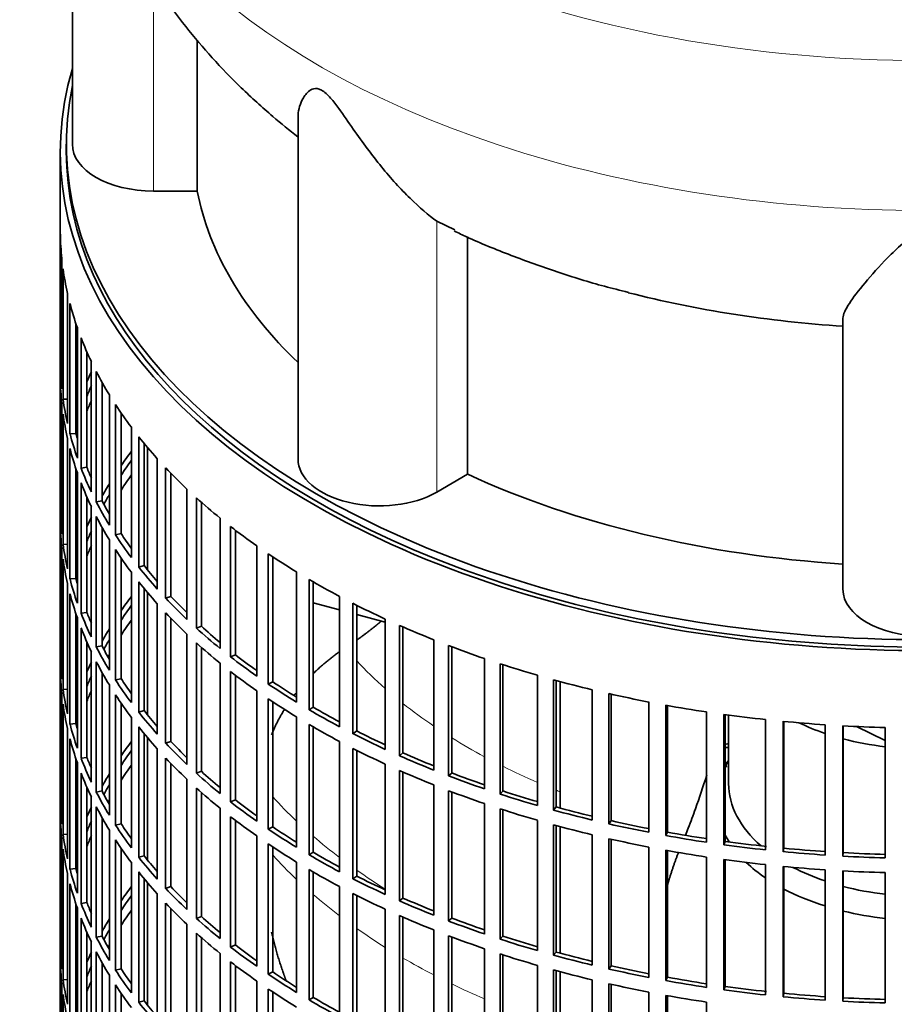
# Model space of a CAD drawing. Header units: millimetres. Extents: x 441 to 1325, y -1124 to 1309.
# Tile 5 of 26: x 1026 to 1171, y -874 to -711. Entities that reach past the tile are written whole.
import ezdxf

# ---------------------------------------------------------------- set-up
doc = ezdxf.new("R2010")
doc.units = ezdxf.units.MM
for name, color, linetype in [('VSI184-254_GIUNT', 7, 'Continuous'), ('VSI344-454_FILTR', 7, 'Continuous'), ('VSI344-454_SUPPO', 7, 'Continuous'), ('VSI344_DIFFUSORE', 7, 'Continuous')]:
    doc.layers.add(name, color=color, linetype=linetype)

# ---------------------------------------------------------------- blocks, each defined once
blk = doc.blocks.new('SE4')
at = {"layer": 'VSI184-254_GIUNT', "color": 7, "linetype": 'Continuous', "lineweight": 35}
blk.add_line((1143.42, -826.46), (1143.42, -837.83), dxfattribs=at)
for centre, major_axis, start_param, end_param in [((1175.92, -813.33), (-32.5, 0), 0.875493, 1.038932), ((1175.92, -813.33), (-32.5, 0), 1.14425, 1.369498), ((1175.92, -840.66), (-34.5, 0), -0.342169, -0.29004), ((1175.92, -837.83), (32.5, 0), 3.141593, 3.725655), ((1175.92, -840.66), (-34.5, 0), 0.29004, 0.352057), ((1175.92, -840.66), (-34.5, 0), 0.541779, 0.70006), ((1175.92, -837.83), (32.5, 0), 3.976979, 4.180525), ((1175.92, -840.66), (-34.5, 0), 0.828971, 1.072715), ((1175.92, -837.83), (32.5, 0), 4.285842, 4.51109), ((1175.92, -840.66), (-34.5, 0), 1.170442, 1.381313)]:
    blk.add_ellipse(centre, major_axis=major_axis, ratio=0.57735, start_param=start_param, end_param=end_param, dxfattribs=at)
at = {"layer": 'VSI344-454_FILTR', "color": 7, "linetype": 'Continuous', "lineweight": 35}
for p, q in [((1032.42, -732.91), (1032.42, -972.96)), ((1032.43, -768.27), (1032.43, -746.63)), ((1032.67, -772.32), (1032.67, -750.69)), ((1032.88, -774.04), (1032.88, -752.4)), ((1033.62, -778.08), (1033.62, -756.44)), ((1034.03, -779.79), (1034.03, -758.15)), ((1035.02, -779.69), (1035.02, -761.46)), ((1035.25, -783.79), (1035.25, -762.15)), ((1035.87, -785.47), (1035.87, -763.83)), ((1036.84, -785.33), (1036.84, -766.18)), ((1032.67, -768.26), (1032.43, -768.27)), ((1037.57, -789.41), (1037.57, -767.77)), ((1038.4, -791.07), (1038.4, -769.43)), ((1032.43, -792.35), (1032.43, -770.71)), ((1039.35, -790.89), (1039.35, -771.2)), ((1032.67, -796.41), (1032.67, -774.77)), ((1033.62, -774), (1032.88, -774.04)), ((1040.57, -794.93), (1040.57, -773.29)), ((1041.59, -796.55), (1041.59, -774.91)), ((1042.52, -796.33), (1042.52, -776.3)), ((1032.88, -798.13), (1032.88, -776.49)), ((1035.02, -779.69), (1034.03, -779.79)), ((1044.23, -800.31), (1044.23, -778.68)), ((1033.62, -802.17), (1033.62, -780.53)), ((1045.44, -801.89), (1045.44, -780.25)), ((1034.03, -803.87), (1034.03, -782.24)), ((1046.34, -801.63), (1046.34, -781.36)), ((1048.52, -805.54), (1048.52, -783.9)), ((1035.02, -803.77), (1035.02, -785.54)), ((1035.25, -807.87), (1035.25, -786.24)), ((1036.84, -785.33), (1035.87, -785.47)), ((1049.92, -807.06), (1049.92, -785.42)), ((1050.79, -806.77), (1050.79, -786.32)), ((1035.87, -809.56), (1035.87, -787.92)), ((1053.44, -810.58), (1053.44, -788.94)), ((1036.84, -809.42), (1036.84, -790.27)), ((1039.35, -790.89), (1038.4, -791.07)), ((1055.02, -812.04), (1055.02, -790.4)), ((1055.85, -811.71), (1055.85, -791.14)), ((1032.67, -792.35), (1032.43, -792.35)), ((1037.57, -813.5), (1037.57, -791.86)), ((1038.4, -815.15), (1038.4, -793.52)), ((1058.95, -815.4), (1058.95, -793.77)), ((1032.43, -816.44), (1032.43, -794.8)), ((1039.35, -814.98), (1039.35, -795.29)), ((1060.71, -816.8), (1060.71, -795.16)), ((1061.5, -816.44), (1061.5, -795.77)), ((1040.57, -819.02), (1040.57, -797.38)), ((1042.52, -796.33), (1041.59, -796.55)), ((1032.67, -820.5), (1032.67, -798.86)), ((1033.62, -798.08), (1032.88, -798.13)), ((1041.59, -820.63), (1041.59, -799)), ((1065.04, -820), (1065.04, -798.36)), ((1032.88, -822.22), (1032.88, -800.58)), ((1042.52, -820.42), (1042.52, -800.38)), ((1066.96, -821.32), (1066.96, -799.68)), ((1067.7, -820.93), (1067.7, -800.18)), ((1046.34, -801.63), (1045.44, -801.89)), ((1035.02, -803.77), (1034.03, -803.87)), ((1044.23, -824.4), (1044.23, -802.76)), ((1071.66, -824.33), (1071.66, -802.7)), ((1073.73, -825.57), (1073.73, -803.94)), ((1033.62, -826.25), (1033.62, -804.62)), ((1045.44, -825.97), (1045.44, -804.34)), ((1046.34, -825.72), (1046.34, -805.45)), ((1074.43, -825.16), (1074.43, -804.34)), ((1034.03, -827.96), (1034.03, -806.32)), ((1050.79, -806.77), (1049.92, -807.06)), ((1078.8, -828.39), (1078.8, -806.76)), ((1048.52, -829.62), (1048.52, -807.99)), ((1081.01, -829.55), (1081.01, -807.91)), ((1081.65, -829.1), (1081.65, -808.23)), ((1035.02, -827.86), (1035.02, -809.63)), ((1035.25, -831.96), (1035.25, -810.32)), ((1036.84, -809.42), (1035.87, -809.56)), ((1049.92, -831.14), (1049.92, -809.51)), ((1050.79, -830.86), (1050.79, -810.41)), ((1086.4, -832.16), (1086.4, -810.52)), ((1035.87, -833.64), (1035.87, -812.01)), ((1055.85, -811.71), (1055.02, -812.04)), ((1088.75, -833.22), (1088.75, -811.58)), ((1089.34, -832.75), (1089.34, -811.84)), ((1053.44, -834.66), (1053.44, -813.02)), ((1094.44, -835.6), (1094.44, -813.97)), ((1036.84, -833.5), (1036.84, -814.35)), ((1039.35, -814.98), (1038.4, -815.15)), ((1055.02, -836.12), (1055.02, -814.49)), ((1055.85, -835.8), (1055.85, -815.23)), ((1096.92, -836.57), (1096.92, -814.93)), ((1097.45, -836.08), (1097.45, -815.13)), ((1032.67, -816.43), (1032.43, -816.44)), ((1037.57, -837.59), (1037.57, -815.95)), ((1061.5, -816.44), (1060.71, -816.8)), ((1102.88, -838.72), (1102.88, -817.08)), ((1032.43, -840.53), (1032.43, -818.89)), ((1038.4, -839.24), (1038.4, -817.6)), ((1058.95, -839.49), (1058.95, -817.85)), ((1105.46, -839.58), (1105.46, -817.94)), ((1105.93, -839.07), (1105.93, -818.1)), ((1039.35, -839.06), (1039.35, -819.37)), ((1042.52, -820.42), (1041.59, -820.63)), ((1060.71, -840.88), (1060.71, -819.25)), ((1061.5, -840.53), (1061.5, -819.85)), ((1111.68, -841.49), (1111.68, -819.85)), ((1033.62, -822.17), (1032.88, -822.22)), ((1040.57, -843.1), (1040.57, -821.47)), ((1067.7, -820.93), (1066.96, -821.32)), ((1114.36, -842.24), (1114.36, -820.61)), ((1114.76, -841.71), (1114.76, -820.72)), ((1032.67, -844.58), (1032.67, -822.95)), ((1041.59, -844.72), (1041.59, -823.08)), ((1065.04, -844.08), (1065.04, -822.45)), ((1066.96, -845.4), (1066.96, -823.77)), ((1120.78, -843.89), (1120.78, -822.26)), ((1123.55, -844.54), (1123.55, -822.9)), ((1123.89, -844), (1123.89, -822.98)), ((1032.88, -846.3), (1032.88, -824.66)), ((1042.52, -844.51), (1042.52, -824.47)), ((1067.7, -845.02), (1067.7, -824.26)), ((1074.43, -825.16), (1073.73, -825.57)), ((1130.16, -845.93), (1130.16, -824.29)), ((1133, -846.46), (1133, -824.82)), ((1133.27, -845.91), (1133.27, -824.87)), ((1044.23, -848.49), (1044.23, -826.85)), ((1046.34, -825.72), (1045.44, -825.97)), ((1071.66, -848.42), (1071.66, -826.78)), ((1139.76, -847.58), (1139.76, -825.94)), ((1142.65, -848), (1142.65, -826.36)), ((1142.86, -847.43), (1142.86, -826.39)), ((1033.62, -850.34), (1033.62, -828.7)), ((1035.02, -827.86), (1034.03, -827.96)), ((1045.44, -850.06), (1045.44, -828.42)), ((1073.73, -849.66), (1073.73, -828.02)), ((1074.43, -849.24), (1074.43, -828.43)), ((1149.53, -848.84), (1149.53, -827.2)), ((1152.47, -849.14), (1152.47, -827.5)), ((1152.61, -848.57), (1152.61, -827.52)), ((1159.44, -849.71), (1159.44, -828.07)), ((1162.4, -849.89), (1162.4, -828.25)), ((1162.47, -849.31), (1162.47, -828.25)), ((1169.42, -850.17), (1169.42, -828.53)), ((1046.34, -849.81), (1046.34, -829.54)), ((1081.65, -829.1), (1081.01, -829.55)), ((1034.03, -852.05), (1034.03, -830.41)), ((1050.79, -830.86), (1049.92, -831.14)), ((1078.8, -852.48), (1078.8, -830.84)), ((1081.01, -853.63), (1081.01, -832)), ((1036.84, -833.5), (1035.87, -833.64)), ((1048.52, -853.71), (1048.52, -832.07)), ((1049.92, -855.23), (1049.92, -833.59)), ((1081.65, -853.19), (1081.65, -832.32)), ((1089.34, -832.75), (1088.75, -833.22)), ((1035.02, -851.95), (1035.02, -833.72)), ((1035.25, -856.05), (1035.25, -834.41)), ((1050.79, -854.94), (1050.79, -834.5)), ((1086.4, -856.24), (1086.4, -834.61)), ((1035.87, -857.73), (1035.87, -836.09)), ((1055.85, -835.8), (1055.02, -836.12)), ((1088.75, -857.3), (1088.75, -835.67)), ((1089.34, -856.84), (1089.34, -835.93)), ((1097.45, -836.08), (1096.92, -836.57)), ((1036.84, -857.59), (1036.84, -838.44)), ((1053.44, -858.75), (1053.44, -837.11)), ((1094.44, -859.69), (1094.44, -838.05)), ((1037.57, -861.67), (1037.57, -840.03)), ((1039.35, -839.06), (1038.4, -839.24)), ((1055.02, -860.21), (1055.02, -838.57)), ((1055.85, -859.89), (1055.85, -839.31)), ((1096.92, -860.65), (1096.92, -839.02)), ((1097.45, -860.16), (1097.45, -839.22)), ((1105.93, -839.07), (1105.46, -839.58)), ((1032.67, -840.52), (1032.43, -840.53)), ((1038.4, -863.33), (1038.4, -841.69)), ((1061.5, -840.53), (1060.71, -840.88)), ((1102.88, -862.81), (1102.88, -841.17)), ((1114.76, -841.71), (1114.36, -842.24)), ((1032.43, -864.61), (1032.43, -842.97)), ((1039.35, -863.15), (1039.35, -843.46)), ((1058.95, -863.58), (1058.95, -841.94)), ((1060.71, -864.97), (1060.71, -843.33)), ((1105.46, -863.67), (1105.46, -842.03)), ((1105.93, -863.16), (1105.93, -842.18)), ((1042.52, -844.51), (1041.59, -844.72)), ((1061.5, -864.61), (1061.5, -843.94)), ((1067.7, -845.02), (1066.96, -845.4)), ((1111.68, -865.57), (1111.68, -843.94)), ((1114.36, -866.33), (1114.36, -844.69)), ((1114.76, -865.8), (1114.76, -844.8)), ((1123.89, -844), (1123.55, -844.54)), ((1033.62, -846.26), (1032.88, -846.3)), ((1040.57, -867.19), (1040.57, -845.55)), ((1065.04, -868.17), (1065.04, -846.53)), ((1120.78, -867.98), (1120.78, -846.34)), ((1133.27, -845.91), (1133, -846.46)), ((1032.67, -868.67), (1032.67, -847.03)), ((1041.59, -868.81), (1041.59, -847.17)), ((1066.96, -869.49), (1066.96, -847.85)), ((1067.7, -869.1), (1067.7, -848.35)), ((1123.55, -868.63), (1123.55, -846.99)), ((1123.89, -868.08), (1123.89, -847.07)), ((1142.86, -847.43), (1142.65, -848)), ((1032.88, -870.39), (1032.88, -848.75)), ((1042.52, -868.59), (1042.52, -848.56)), ((1046.34, -849.81), (1045.44, -850.06)), ((1074.43, -849.24), (1073.73, -849.66)), ((1130.16, -870.02), (1130.16, -848.38)), ((1133, -870.55), (1133, -848.91)), ((1133.27, -869.99), (1133.27, -848.96)), ((1152.61, -848.57), (1152.47, -849.14)), ((1162.47, -849.31), (1162.4, -849.89)), ((1044.23, -872.57), (1044.23, -850.94)), ((1071.66, -872.51), (1071.66, -850.87)), ((1139.76, -871.67), (1139.76, -850.03)), ((1142.65, -872.08), (1142.65, -850.45)), ((1142.86, -871.52), (1142.86, -850.48)), ((1149.53, -872.93), (1149.53, -851.29)), ((1152.47, -873.23), (1152.47, -851.59)), ((1152.61, -872.66), (1152.61, -851.6)), ((1033.62, -874.43), (1033.62, -852.79)), ((1035.02, -851.95), (1034.03, -852.05)), ((1045.44, -874.15), (1045.44, -852.51)), ((1073.73, -873.75), (1073.73, -852.11)), ((1074.43, -873.33), (1074.43, -852.51)), ((1081.65, -853.19), (1081.01, -853.63)), ((1159.44, -873.79), (1159.44, -852.16)), ((1162.4, -873.97), (1162.4, -852.34)), ((1162.47, -873.4), (1162.47, -852.34)), ((1169.42, -874.26), (1169.42, -852.62)), ((1034.03, -876.13), (1034.03, -854.5)), ((1046.34, -873.89), (1046.34, -853.62)), ((1048.52, -877.8), (1048.52, -856.16)), ((1050.79, -854.94), (1049.92, -855.23)), ((1078.8, -876.57), (1078.8, -854.93)), ((1081.01, -877.72), (1081.01, -856.08)), ((1081.65, -877.28), (1081.65, -856.41)), ((1035.02, -876.03), (1035.02, -857.8)), ((1036.84, -857.59), (1035.87, -857.73)), ((1049.92, -879.32), (1049.92, -857.68)), ((1089.34, -856.84), (1088.75, -857.3)), ((1035.25, -880.13), (1035.25, -858.5)), ((1050.79, -879.03), (1050.79, -858.58)), ((1086.4, -880.33), (1086.4, -858.69)), ((1088.75, -881.39), (1088.75, -859.75)), ((1035.87, -881.82), (1035.87, -860.18)), ((1053.44, -882.84), (1053.44, -861.2)), ((1055.85, -859.89), (1055.02, -860.21)), ((1089.34, -880.92), (1089.34, -860.01)), ((1097.45, -860.16), (1096.92, -860.65)), ((1036.84, -881.68), (1036.84, -862.53)), ((1055.02, -884.3), (1055.02, -862.66)), ((1094.44, -883.78), (1094.44, -862.14)), ((1032.67, -864.61), (1032.43, -864.61)), ((1037.57, -885.76), (1037.57, -864.12)), ((1039.35, -863.15), (1038.4, -863.33)), ((1055.85, -883.97), (1055.85, -863.4)), ((1061.5, -864.61), (1060.71, -864.97)), ((1096.92, -884.74), (1096.92, -863.1)), ((1097.45, -884.25), (1097.45, -863.3)), ((1105.93, -863.16), (1105.46, -863.67)), ((1038.4, -887.41), (1038.4, -865.78)), ((1058.95, -887.66), (1058.95, -866.03)), ((1102.88, -886.89), (1102.88, -865.26)), ((1105.46, -887.75), (1105.46, -866.12)), ((1105.93, -887.24), (1105.93, -866.27)), ((1114.76, -865.8), (1114.36, -866.33)), ((1032.43, -888.7), (1032.43, -867.06)), ((1039.35, -887.24), (1039.35, -867.55)), ((1060.71, -889.06), (1060.71, -867.42)), ((1042.52, -868.59), (1041.59, -868.81)), ((1061.5, -888.7), (1061.5, -868.03)), ((1067.7, -869.1), (1066.96, -869.49)), ((1111.68, -889.66), (1111.68, -868.02)), ((1114.36, -890.42), (1114.36, -868.78)), ((1114.76, -889.89), (1114.76, -868.89)), ((1123.89, -868.08), (1123.55, -868.63)), ((1032.67, -892.76), (1032.67, -871.12)), ((1033.62, -870.34), (1032.88, -870.39)), ((1040.57, -891.28), (1040.57, -869.64)), ((1065.04, -892.26), (1065.04, -870.62)), ((1120.78, -892.07), (1120.78, -870.43)), ((1123.55, -892.71), (1123.55, -871.08)), ((1123.89, -892.17), (1123.89, -871.15)), ((1133.27, -869.99), (1133, -870.55)), ((1032.88, -894.48), (1032.88, -872.84)), ((1041.59, -892.89), (1041.59, -871.26)), ((1042.52, -892.68), (1042.52, -872.64)), ((1066.96, -893.58), (1066.96, -871.94)), ((1067.7, -893.19), (1067.7, -872.44)), ((1130.16, -894.1), (1130.16, -872.46)), ((1142.86, -871.52), (1142.65, -872.08)), ((1152.61, -872.66), (1152.47, -873.23)), ((1046.34, -873.89), (1045.44, -874.15)), ((1074.43, -873.33), (1073.73, -873.75)), ((1133, -894.63), (1133, -873)), ((1133.27, -894.08), (1133.27, -873.05)), ((1139.76, -895.75), (1139.76, -874.12)), ((1162.47, -873.4), (1162.4, -873.97))]:
    blk.add_line(p, q, dxfattribs=at)
for centre, major_axis, start_param, end_param in [((1175.92, -732.91), (143.5, 0), 2.974441, 5.119162), ((1175.92, -732.91), (142.5, 0), 3.141593, 5.132142), ((1175.92, -745.77), (-143.5, 0), 0.010392, 0.059421), ((1175.92, -745.77), (-143.5, 0), 0.080205, 0.129234), ((1175.92, -745.77), (-143.5, 0), 0.150018, 0.199048), ((1175.92, -745.77), (-143.5, 0), 0.219831, 0.268861), ((1175.92, -767.4), (-143.5, 0), 0.010392, 0.059421), ((1175.92, -791.49), (-143.5, 0), -0.268861, -0.248955), ((1175.92, -745.77), (-143.5, 0), 0.289645, 0.338674), ((1175.92, -769.85), (-143.5, 0), 0.010392, 0.059421), ((1175.92, -791.49), (-142.5, 0), -0.242088, -0.219659), ((1175.92, -767.4), (-143.5, 0), 0.080205, 0.129234), ((1175.92, -793.94), (-142.5, 0), -0.242088, -0.219659), ((1175.92, -791.49), (-143.5, 0), -0.199048, -0.190533), ((1175.92, -745.77), (-143.5, 0), 0.359458, 0.408487), ((1175.92, -769.85), (-143.5, 0), 0.080205, 0.129234), ((1175.92, -791.49), (-142.5, 0), -0.160582, -0.149846), ((1175.92, -767.4), (-142.5, 0), 0.149846, 0.160582), ((1175.92, -767.4), (-143.5, 0), 0.150018, 0.199048), ((1175.92, -745.77), (-143.5, 0), 0.429271, 0.4783), ((1175.92, -769.85), (-143.5, 0), 0.150018, 0.199048), ((1175.92, -815.58), (-143.5, 0), -0.408487, -0.377404), ((1175.92, -815.58), (-142.5, 0), -0.391958, -0.359286), ((1175.92, -767.4), (-143.5, 0), 0.219831, 0.268861), ((1175.92, -767.4), (-142.5, 0), 0.219659, 0.242088), ((1175.92, -745.77), (-143.5, 0), 0.499084, 0.548113), ((1175.92, -818.03), (-142.5, 0), -0.391958, -0.359286), ((1175.92, -769.85), (-143.5, 0), 0.219831, 0.268861), ((1175.92, -815.58), (-143.5, 0), -0.338674, -0.312019), ((1175.92, -767.4), (-143.5, 0), 0.289645, 0.338674), ((1175.92, -767.4), (-142.5, 0), 0.289473, 0.318152), ((1175.92, -815.58), (-142.5, 0), -0.318152, -0.297119), ((1175.92, -745.77), (-143.5, 0), 0.568897, 0.617927), ((1175.92, -791.49), (-143.5, 0), 0.010392, 0.059421), ((1175.92, -815.58), (-143.5, 0), -0.268861, -0.248955), ((1175.92, -769.85), (-143.5, 0), 0.289645, 0.338674), ((1175.92, -793.94), (-143.5, 0), 0.010392, 0.059421), ((1175.92, -815.58), (-142.5, 0), -0.242088, -0.219659), ((1175.92, -745.77), (-143.5, 0), 0.63871, 0.68774), ((1175.92, -767.4), (-143.5, 0), 0.359458, 0.408487), ((1175.92, -767.4), (-142.5, 0), 0.359286, 0.391958), ((1175.92, -791.49), (-143.5, 0), 0.080205, 0.129234), ((1175.92, -815.58), (-143.5, 0), -0.199048, -0.190533), ((1175.92, -818.03), (-142.5, 0), -0.242088, -0.219659), ((1175.92, -769.85), (-143.5, 0), 0.359458, 0.408487), ((1175.92, -793.94), (-143.5, 0), 0.080205, 0.129234), ((1175.92, -745.77), (-143.5, 0), 0.708524, 0.757553), ((1175.92, -815.58), (-142.5, 0), -0.160582, -0.149846), ((1175.92, -767.4), (-143.5, 0), 0.429271, 0.4783), ((1175.92, -767.4), (-142.5, 0), 0.429099, 0.464583), ((1175.92, -791.49), (-143.5, 0), 0.150018, 0.199048), ((1175.92, -791.49), (-142.5, 0), 0.149846, 0.160582), ((1175.92, -745.77), (-143.5, 0), 0.778337, 0.827366), ((1175.92, -769.85), (-143.5, 0), 0.429271, 0.4783), ((1175.92, -793.94), (-143.5, 0), 0.150018, 0.199048), ((1175.92, -839.66), (-143.5, 0), -0.408487, -0.377404), ((1175.92, -767.4), (-143.5, 0), 0.499084, 0.548113), ((1175.92, -767.4), (-142.5, 0), 0.498912, 0.536508), ((1175.92, -839.66), (-142.5, 0), -0.391958, -0.359286), ((1175.92, -745.77), (-143.5, 0), 0.84815, 0.897179), ((1175.92, -791.49), (-143.5, 0), 0.219831, 0.268861), ((1175.92, -791.49), (-142.5, 0), 0.219659, 0.242088), ((1175.92, -842.11), (-142.5, 0), -0.391958, -0.359286), ((1175.92, -769.85), (-143.5, 0), 0.499084, 0.548113), ((1175.92, -793.94), (-143.5, 0), 0.219831, 0.268861), ((1175.92, -839.66), (-143.5, 0), -0.338674, -0.312019), ((1175.92, -767.4), (-143.5, 0), 0.568897, 0.617927), ((1175.92, -767.4), (-142.5, 0), 0.568725, 0.607984), ((1175.92, -745.77), (-143.5, 0), 0.917963, 0.966992), ((1175.92, -839.66), (-142.5, 0), -0.318152, -0.297119), ((1175.92, -791.49), (-143.5, 0), 0.289645, 0.338674), ((1175.92, -791.49), (-142.5, 0), 0.289473, 0.318152), ((1175.92, -769.85), (-143.5, 0), 0.568897, 0.617927), ((1175.92, -745.77), (-143.5, 0), 0.987776, 1.036806), ((1175.92, -815.58), (-143.5, 0), 0.010392, 0.059421), ((1175.92, -842.11), (-142.5, 0), -0.318152, -0.312726), ((1175.92, -767.4), (-143.5, 0), 0.63871, 0.68774), ((1175.92, -767.4), (-142.5, 0), 0.638538, 0.679153), ((1175.92, -818.03), (-143.5, 0), 0.010392, 0.059421), ((1175.92, -839.66), (-143.5, 0), -0.268861, -0.248955), ((1175.92, -793.94), (-143.5, 0), 0.289645, 0.338674), ((1175.92, -745.77), (-143.5, 0), 1.057589, 1.106619), ((1175.92, -839.66), (-142.5, 0), -0.242088, -0.219659), ((1175.92, -791.49), (-142.5, 0), 0.359286, 0.391958), ((1175.92, -769.85), (-143.5, 0), 0.63871, 0.68774), ((1175.92, -815.58), (-143.5, 0), 0.080205, 0.129234), ((1175.92, -791.49), (-143.5, 0), 0.359458, 0.408487), ((1175.92, -767.4), (-143.5, 0), 0.708524, 0.757553), ((1175.92, -767.4), (-142.5, 0), 0.708352, 0.750104), ((1175.92, -745.77), (-143.5, 0), 1.127403, 1.176432), ((1175.92, -839.66), (-143.5, 0), -0.199048, -0.190533), ((1175.92, -842.11), (-142.5, 0), -0.242088, -0.219659), ((1175.92, -793.94), (-143.5, 0), 0.359458, 0.408487), ((1175.92, -769.85), (-143.5, 0), 0.708524, 0.757553), ((1175.92, -745.77), (-143.5, 0), 1.197216, 1.246245), ((1175.92, -818.03), (-143.5, 0), 0.080205, 0.129234), ((1175.92, -767.4), (-142.5, 0), 0.778165, 0.820895), ((1175.92, -745.77), (-143.5, 0), 1.267029, 1.316058), ((1175.92, -839.66), (-142.5, 0), -0.160582, -0.149846), ((1175.92, -791.49), (-143.5, 0), 0.429271, 0.4783), ((1175.92, -791.49), (-142.5, 0), 0.429099, 0.464583), ((1175.92, -767.4), (-143.5, 0), 0.778337, 0.827366), ((1175.92, -745.77), (-143.5, 0), 1.336842, 1.385871), ((1175.92, -815.58), (-143.5, 0), 0.150018, 0.199048), ((1175.92, -815.58), (-142.5, 0), 0.149846, 0.160582), ((1175.92, -793.94), (-143.5, 0), 0.429271, 0.4783), ((1175.92, -769.85), (-143.5, 0), 0.778337, 0.827366), ((1175.92, -745.77), (-143.5, 0), 1.406655, 1.455685), ((1175.92, -745.77), (-143.5, 0), 1.476469, 1.525498), ((1175.92, -767.4), (-143.5, 0), 0.84815, 0.897179), ((1175.92, -767.4), (-142.5, 0), 0.847978, 0.891566), ((1175.92, -818.03), (-143.5, 0), 0.150018, 0.199048), ((1175.92, -863.75), (-143.5, 0), -0.408487, -0.377404), ((1175.92, -791.49), (-143.5, 0), 0.499084, 0.548113), ((1175.92, -791.49), (-142.5, 0), 0.498912, 0.536508), ((1175.92, -769.85), (-143.5, 0), 0.84815, 0.897179), ((1175.92, -911.92), (-143.5, 0), -1.342333, -1.336842), ((1175.92, -911.92), (-142.5, 0), -1.340701, -1.33667), ((1175.92, -815.58), (-143.5, 0), 0.219831, 0.268861), ((1175.92, -815.58), (-142.5, 0), 0.219659, 0.242088), ((1175.92, -863.75), (-142.5, 0), -0.391958, -0.359286), ((1175.92, -793.94), (-143.5, 0), 0.499084, 0.548113), ((1175.92, -767.4), (-143.5, 0), 0.917963, 0.966992), ((1175.92, -767.4), (-142.5, 0), 0.917791, 0.962144), ((1175.92, -866.2), (-142.5, 0), -0.391958, -0.359286), ((1175.92, -914.37), (-142.5, 0), -1.339301, -1.33667), ((1175.92, -818.03), (-143.5, 0), 0.219831, 0.268861), ((1175.92, -863.75), (-143.5, 0), -0.338674, -0.312019), ((1175.92, -791.49), (-143.5, 0), 0.568897, 0.617927), ((1175.92, -791.49), (-142.5, 0), 0.568725, 0.607984), ((1175.92, -769.85), (-143.5, 0), 0.917963, 0.966992), ((1175.92, -767.4), (-143.5, 0), 0.987776, 1.036806), ((1175.92, -767.4), (-142.5, 0), 0.987604, 1.032651), ((1175.92, -863.75), (-142.5, 0), -0.318152, -0.297119), ((1175.92, -815.58), (-143.5, 0), 0.289645, 0.338674), ((1175.92, -815.58), (-142.5, 0), 0.289473, 0.318152), ((1175.92, -793.94), (-143.5, 0), 0.568897, 0.617927), ((1175.92, -769.85), (-143.5, 0), 0.987776, 1.036806), ((1175.92, -767.4), (-143.5, 0), 1.057589, 1.106619), ((1175.92, -767.4), (-142.5, 0), 1.057417, 1.103102), ((1175.92, -839.66), (-143.5, 0), 0.010392, 0.059421), ((1175.92, -863.75), (-143.5, 0), -0.268861, -0.248955), ((1175.92, -818.03), (-143.5, 0), 0.289645, 0.338674), ((1175.92, -866.2), (-142.5, 0), -0.318152, -0.312726), ((1175.92, -791.49), (-143.5, 0), 0.63871, 0.68774), ((1175.92, -791.49), (-142.5, 0), 0.638538, 0.679153), ((1175.92, -767.4), (-142.5, 0), 1.127231, 1.17351), ((1175.92, -842.11), (-143.5, 0), 0.010392, 0.059421), ((1175.92, -793.94), (-143.5, 0), 0.63871, 0.68774), ((1175.92, -769.85), (-143.5, 0), 1.057589, 1.106619), ((1175.92, -767.4), (-143.5, 0), 1.127403, 1.176432), ((1175.92, -863.75), (-142.5, 0), -0.242088, -0.219659), ((1175.92, -815.58), (-143.5, 0), 0.359458, 0.408487), ((1175.92, -815.58), (-142.5, 0), 0.359286, 0.391958), ((1175.92, -791.49), (-142.5, 0), 0.708352, 0.750104), ((1175.92, -769.85), (-143.5, 0), 1.127403, 1.176432), ((1175.92, -767.4), (-143.5, 0), 1.197216, 1.246245), ((1175.92, -767.4), (-142.5, 0), 1.197044, 1.243883), ((1175.92, -839.66), (-143.5, 0), 0.080205, 0.129234), ((1175.92, -866.2), (-142.5, 0), -0.242088, -0.219659), ((1175.92, -791.49), (-143.5, 0), 0.708524, 0.757553), ((1175.92, -767.4), (-143.5, 0), 1.267029, 1.316058), ((1175.92, -767.4), (-142.5, 0), 1.266857, 1.314231), ((1175.92, -863.75), (-143.5, 0), -0.199048, -0.190533), ((1175.92, -818.03), (-143.5, 0), 0.359458, 0.408487), ((1175.92, -793.94), (-143.5, 0), 0.708524, 0.757553), ((1175.92, -769.85), (-143.5, 0), 1.197216, 1.246245), ((1175.92, -767.4), (-143.5, 0), 1.336842, 1.385871), ((1175.92, -767.4), (-142.5, 0), 1.33667, 1.386044), ((1175.92, -842.11), (-143.5, 0), 0.080205, 0.129234), ((1175.92, -815.58), (-142.5, 0), 0.429099, 0.464583), ((1175.92, -791.49), (-143.5, 0), 0.778337, 0.827366), ((1175.92, -791.49), (-142.5, 0), 0.778165, 0.820895), ((1175.92, -769.85), (-143.5, 0), 1.267029, 1.316058), ((1175.92, -767.4), (-143.5, 0), 1.406655, 1.455685), ((1175.92, -767.4), (-142.5, 0), 1.406483, 1.455857), ((1175.92, -767.4), (-143.5, 0), 1.476469, 1.525498), ((1175.92, -767.4), (-142.5, 0), 1.476296, 1.52567), ((1175.92, -863.75), (-142.5, 0), -0.160582, -0.149846), ((1175.92, -815.58), (-143.5, 0), 0.429271, 0.4783), ((1175.92, -769.85), (-143.5, 0), 1.336842, 1.385871), ((1175.92, -769.85), (-143.5, 0), 1.406655, 1.455685), ((1175.92, -839.66), (-143.5, 0), 0.150018, 0.199048), ((1175.92, -839.66), (-142.5, 0), 0.149846, 0.160582), ((1175.92, -818.03), (-143.5, 0), 0.429271, 0.4783), ((1175.92, -793.94), (-143.5, 0), 0.778337, 0.827366), ((1175.92, -791.49), (-142.5, 0), 0.847978, 0.891566), ((1175.92, -769.85), (-143.5, 0), 1.476469, 1.525498), ((1175.92, -842.11), (-143.5, 0), 0.150018, 0.199048), ((1175.92, -791.49), (-143.5, 0), 0.84815, 0.897179), ((1175.92, -887.84), (-143.5, 0), -0.408487, -0.377404), ((1175.92, -887.84), (-142.5, 0), -0.391958, -0.359286), ((1175.92, -815.58), (-143.5, 0), 0.499084, 0.548113), ((1175.92, -815.58), (-142.5, 0), 0.498912, 0.536508), ((1175.92, -793.94), (-143.5, 0), 0.84815, 0.897179), ((1175.92, -839.66), (-143.5, 0), 0.219831, 0.268861), ((1175.92, -839.66), (-142.5, 0), 0.219659, 0.242088), ((1175.92, -818.03), (-143.5, 0), 0.499084, 0.548113), ((1175.92, -791.49), (-143.5, 0), 0.917963, 0.966992), ((1175.92, -791.49), (-142.5, 0), 0.917791, 0.962144), ((1175.92, -890.29), (-142.5, 0), -0.391958, -0.359286), ((1175.92, -793.94), (-143.5, 0), 0.917963, 0.966992), ((1175.92, -842.11), (-143.5, 0), 0.219831, 0.268861), ((1175.92, -887.84), (-143.5, 0), -0.338674, -0.312019), ((1175.92, -815.58), (-143.5, 0), 0.568897, 0.617927), ((1175.92, -815.58), (-142.5, 0), 0.568725, 0.607984), ((1175.92, -791.49), (-143.5, 0), 0.987776, 1.036806), ((1175.92, -791.49), (-142.5, 0), 0.987604, 1.032651), ((1175.92, -887.84), (-142.5, 0), -0.318152, -0.297119), ((1175.92, -818.03), (-143.5, 0), 0.568897, 0.617927), ((1175.92, -863.75), (-143.5, 0), 0.010392, 0.059421), ((1175.92, -839.66), (-143.5, 0), 0.289645, 0.338674), ((1175.92, -839.66), (-142.5, 0), 0.289473, 0.318152), ((1175.92, -890.29), (-142.5, 0), -0.318152, -0.312726), ((1175.92, -815.58), (-142.5, 0), 0.638538, 0.679153), ((1175.92, -793.94), (-143.5, 0), 0.987776, 1.036806), ((1175.92, -791.49), (-143.5, 0), 1.057589, 1.106619), ((1175.92, -791.49), (-142.5, 0), 1.057417, 1.103102), ((1175.92, -887.84), (-143.5, 0), -0.268861, -0.248955), ((1175.92, -842.11), (-143.5, 0), 0.289645, 0.338674), ((1175.92, -815.58), (-143.5, 0), 0.63871, 0.68774), ((1175.92, -793.94), (-143.5, 0), 1.057589, 1.106619), ((1175.92, -791.49), (-143.5, 0), 1.127403, 1.176432), ((1175.92, -791.49), (-142.5, 0), 1.127231, 1.17351), ((1175.92, -866.2), (-143.5, 0), 0.010392, 0.059421), ((1175.92, -818.03), (-143.5, 0), 0.63871, 0.68774), ((1175.92, -887.84), (-142.5, 0), -0.242088, -0.219659), ((1175.92, -839.66), (-143.5, 0), 0.359458, 0.408487), ((1175.92, -839.66), (-142.5, 0), 0.359286, 0.391958), ((1175.92, -815.58), (-143.5, 0), 0.708524, 0.757553), ((1175.92, -815.58), (-142.5, 0), 0.708352, 0.750104), ((1175.92, -793.94), (-143.5, 0), 1.127403, 1.176432), ((1175.92, -791.49), (-143.5, 0), 1.197216, 1.246245), ((1175.92, -791.49), (-142.5, 0), 1.197044, 1.243883), ((1175.92, -863.75), (-143.5, 0), 0.080205, 0.129234), ((1175.92, -890.29), (-142.5, 0), -0.242088, -0.219659), ((1175.92, -793.94), (-143.5, 0), 1.197216, 1.246245), ((1175.92, -791.49), (-143.5, 0), 1.267029, 1.316058), ((1175.92, -791.49), (-142.5, 0), 1.266857, 1.314231), ((1175.92, -866.2), (-143.5, 0), 0.080205, 0.129234), ((1175.92, -887.84), (-143.5, 0), -0.199048, -0.190533), ((1175.92, -842.11), (-143.5, 0), 0.359458, 0.408487), ((1175.92, -818.03), (-143.5, 0), 0.708524, 0.757553), ((1175.92, -791.49), (-143.5, 0), 1.336842, 1.385871), ((1175.92, -791.49), (-142.5, 0), 1.33667, 1.386044), ((1175.92, -791.49), (-142.5, 0), 1.406483, 1.455857), ((1175.92, -839.66), (-143.5, 0), 0.429271, 0.4783), ((1175.92, -839.66), (-142.5, 0), 0.429099, 0.464583), ((1175.92, -815.58), (-143.5, 0), 0.778337, 0.827366), ((1175.92, -815.58), (-142.5, 0), 0.778165, 0.820895), ((1175.92, -793.94), (-143.5, 0), 1.267029, 1.316058), ((1175.92, -791.49), (-143.5, 0), 1.406655, 1.455685), ((1175.92, -791.49), (-143.5, 0), 1.476469, 1.525498), ((1175.92, -791.49), (-142.5, 0), 1.476296, 1.52567)]:
    blk.add_ellipse(centre, major_axis=major_axis, ratio=0.57735, start_param=start_param, end_param=end_param, dxfattribs=at)
at = {"layer": 'VSI344-454_SUPPO', "color": 7, "linetype": 'Continuous', "lineweight": 35}
for p, q in [((1033.42, -731.68), (1033.42, -732.91)), ((1046.89, -802.32), (1046.89, -782.03)), ((1046.89, -826.41), (1046.89, -806.11)), ((1074.43, -807.81), (1078.8, -808.99)), ((1081.65, -809.76), (1086.4, -811.04)), ((1115.44, -841.9), (1115.44, -820.9)), ((1164.66, -828.36), (1169.42, -830.67)), ((1046.89, -850.5), (1046.89, -830.2)), ((1143.06, -835.11), (1142.86, -834.12)), ((1115.44, -865.99), (1115.44, -844.99)), ((1046.89, -874.58), (1046.89, -854.29)), ((1115.44, -890.07), (1115.44, -869.07))]:
    blk.add_line(p, q, dxfattribs=at)
blk.add_ellipse((1175.92, -731.68), major_axis=(142.5, 0), ratio=0.57735, start_param=3.023053, end_param=5.165524, dxfattribs=at)
at = {"layer": 'VSI344-454_SUPPO', "color": 4, "linetype": 'Continuous', "lineweight": 9}
for centre, major_axis, start_param, end_param in [((1175.92, -788.25), (-106.99, 0), 0.492641, 0.579522), ((1175.92, -788.25), (-106.99, 0), 0.627902, 0.705081), ((1175.92, -788.25), (-106.99, 0), 0.747348, 0.819367), ((1175.92, -788.25), (-106.99, 0), 0.857735, 0.926692), ((1175.92, -807.49), (-122, 0), 0.479891, 0.546105), ((1175.92, -788.25), (-106.99, 0), 0.962313, 0.96998), ((1175.92, -807.49), (-122, 0), 0.588316, 0.649986), ((1175.92, -817.17), (-122, 0), 0.479891, 0.546105), ((1175.92, -807.49), (-122, 0), 0.687784, 0.746968), ((1175.92, -817.17), (-122, 0), 0.588316, 0.649986), ((1175.92, -817.17), (-122, 0), 0.687784, 0.746968), ((1175.92, -817.17), (-122, 0), 0.781768, 0.839497), ((1175.92, -817.17), (-122, 0), 0.872093, 0.928959)]:
    blk.add_ellipse(centre, major_axis=major_axis, ratio=0.57735, start_param=start_param, end_param=end_param, dxfattribs=at)
at = {"layer": 'VSI344-454_SUPPO', "color": 7, "linetype": 'Continuous', "lineweight": 35}
for points, degree, knots in [([(1081.7, -813.99), (1083.34, -812.83), (1084.9, -811.56), (1085.31, -811.22), (1085.72, -810.88)], 2, [0.04620798, 0.04620798, 0.04620798, 0.125, 0.125, 0.14573255, 0.14573255, 0.14573255]), ([(1067.5, -829.76), (1068.35, -827.63), (1069.62, -825.57), (1069.64, -825.54), (1069.66, -825.5)], 2, [0.3285415, 0.3285415, 0.3285415, 0.5, 0.5, 0.5029097, 0.5029097, 0.5029097]), ([(1139.78, -836.46), (1139.19, -838.34), (1138.57, -840.19), (1137.53, -843.1), (1137.13, -844.17), (1136.57, -845.63), (1136.41, -846.03), (1136.25, -846.44)], 3, [0.7699646, 0.7699646, 0.7699646, 0.7699646, 0.875, 0.875, 0.9375, 0.9375, 0.9619995, 0.9619995, 0.9619995, 0.9619995]), ([(1133.23, -854.88), (1133.44, -854.1), (1133.68, -853.33), (1134.34, -851.17), (1135.12, -849.21)], 2, [0.6790351, 0.6790351, 0.6790351, 0.75, 0.75, 0.9525285, 0.9525285, 0.9525285]), ([(1069.98, -870.69), (1069.7, -869.95), (1069.44, -869.2), (1068.28, -865.93), (1067.5, -862.49)], 2, [0.4629415, 0.4629415, 0.4629415, 0.5, 0.5, 0.6620373, 0.6620373, 0.6620373])]:
    blk.add_open_spline(points, degree=degree, knots=knots, dxfattribs=at)
for points in [[(1074.39, -819.62), (1076.41, -817.63), (1078.73, -816)], [(1071.23, -823.22), (1071.35, -823.05), (1071.48, -822.89)]]:
    blk.add_open_spline(points, degree=2, dxfattribs=at)
at = {"layer": 'VSI344_DIFFUSORE', "color": 7, "linetype": 'Continuous', "lineweight": 35}
for p, q in [((1034.42, -668.38), (1034.42, -731.68)), ((1055.17, -739.48), (1055.17, -714.42)), ((1071.91, -727.19), (1071.91, -783.94)), ((1055.17, -739.48), (1047.92, -739.48)), ((1097.93, -745.93), (1094.95, -744.46)), ((1100.08, -786.49), (1100.08, -746.99)), ((1162.42, -805.58), (1162.42, -760.59)), ((1100.08, -786.49), (1094.95, -789.45))]:
    blk.add_line(p, q, dxfattribs=at)
at = {"layer": 'VSI344_DIFFUSORE', "color": 4, "linetype": 'Continuous', "lineweight": 9}
for p, q in [((1047.92, -739.48), (1047.92, -704.63)), ((1094.95, -789.45), (1094.95, -744.46))]:
    blk.add_line(p, q, dxfattribs=at)
for centre, major_axis, start_param, end_param in [((1175.92, -638.96), (136.58, 0), 2.762059, 5.285895), ((1175.92, -660.64), (-142.13, 0), 0.048819, 2.119254)]:
    blk.add_ellipse(centre, major_axis=major_axis, ratio=0.57735, start_param=start_param, end_param=end_param, dxfattribs=at)
at = {"layer": 'VSI344_DIFFUSORE', "color": 7, "linetype": 'Continuous', "lineweight": 35}
for centre, major_axis, start_param, end_param in [((1047.92, -731.68), (13.5, 0), 3.141604, 4.712389), ((1175.92, -731.68), (-121.5, 0), 0.111341, 0.543224), ((1175.92, -692.19), (-121.5, 0), 1.154306, 1.459455), ((1085.41, -783.94), (13.5, 0), 3.141604, 5.497787), ((1175.92, -731.68), (-121.5, 0), 0.896739, 1.459455), ((1175.92, -805.58), (13.5, 0), 3.141593, 6.283185)]:
    blk.add_ellipse(centre, major_axis=major_axis, ratio=0.57735, start_param=start_param, end_param=end_param, dxfattribs=at)
for points, knots in [([(1033.97, -664.64), (1033.98, -664.77), (1034.08, -666.9), (1034.75, -671.38), (1035.99, -677.57), (1037.75, -683.72), (1039.96, -689.73), (1042.62, -695.6), (1045.71, -701.31), (1049.25, -706.86), (1053.22, -712.24), (1057.62, -717.42), (1062.46, -722.41), (1067.21, -726.71), (1070.48, -729.4), (1071.87, -730.48)], [0, 0, 0, 0, 0.0043917, 0.0809888, 0.1575276, 0.2342087, 0.3112369, 0.388822, 0.467177, 0.546514, 0.6270363, 0.7089267, 0.7923293, 0.8773287, 0.940676, 0.940676, 0.940676, 0.940676]), ([(1094.95, -744.46), (1093.58, -743.48), (1092.07, -742.2), (1088.94, -739.13), (1087.33, -737.36), (1084.19, -733.51), (1082.64, -731.41), (1080.28, -728.05), (1079.49, -726.89), (1078.24, -725.17), (1077.8, -724.58), (1076.85, -723.49), (1076.31, -722.97), (1075.29, -722.42), (1074.86, -722.4), (1074.17, -722.57), (1073.9, -722.74), (1073.19, -723.33), (1072.86, -723.84), (1072.13, -725.27), (1071.91, -726.25), (1071.91, -727.2)], [0, 0, 0, 0, 0.125, 0.125, 0.25, 0.25, 0.375, 0.375, 0.4375, 0.4375, 0.46875, 0.46875, 0.5, 0.5, 0.53125, 0.53125, 0.5625, 0.5625, 0.625, 0.625, 0.7387976, 0.7387976, 0.7387976, 0.7387976]), ([(1097.85, -746.09), (1098.6, -746.45), (1101.48, -747.84), (1107.35, -750.22), (1114.87, -752.92), (1121.58, -755), (1125.33, -755.93), (1126.8, -756.3)], [0, 0, 0, 0, 0.075731, 0.339938, 0.604306, 0.868265, 1, 1, 1, 1]), ([(1189.42, -760.59), (1189.42, -759.94), (1189.02, -759.12), (1187.71, -757.11), (1186.79, -755.94), (1184.63, -753.36), (1183.38, -751.94), (1181.14, -749.67), (1180.34, -748.89), (1178.94, -747.8), (1178.43, -747.45), (1177.26, -746.86), (1176.55, -746.64), (1175.1, -746.68), (1174.42, -746.93), (1173.28, -747.53), (1172.79, -747.88), (1171.4, -748.98), (1170.61, -749.75), (1168.42, -751.98), (1167.16, -753.42), (1165.01, -755.98), (1164.12, -757.12), (1162.83, -759.11), (1162.42, -759.95), (1162.42, -760.59)], [0, 0, 0, 0, 0.125, 0.125, 0.25, 0.25, 0.375, 0.375, 0.4375, 0.4375, 0.46875, 0.46875, 0.5, 0.5, 0.53125, 0.53125, 0.5625, 0.5625, 0.625, 0.625, 0.75, 0.75, 0.875, 0.875, 1, 1, 1, 1])]:
    blk.add_open_spline(points, degree=3, knots=knots, dxfattribs=at)

msp = doc.modelspace()

# ---------------------------------------------------------------- block references
msp.add_blockref('SE4', (0, 0))

doc.saveas('drawing.dxf')
